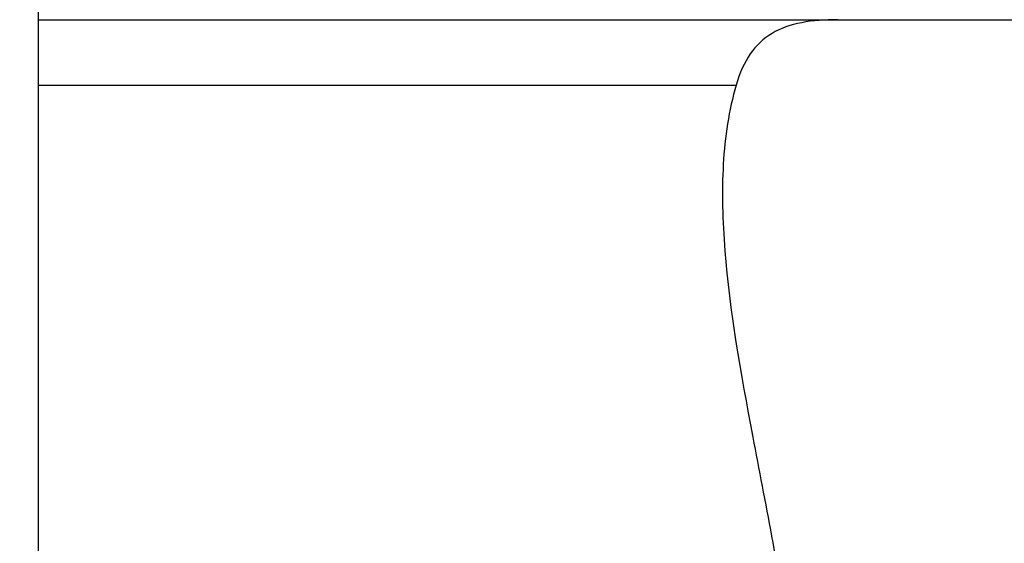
# Model space of a CAD drawing. Header units: millimetres. Extents: x -11 to 266, y -112 to -32.
# Tile 45 of 49: x 187.34 to 200.88, y -86.7 to -79.5. Entities that reach past the tile are written whole.
import ezdxf

# ---------------------------------------------------------------- set-up
doc = ezdxf.new("R2010")
doc.units = ezdxf.units.MM
doc.header["$LTSCALE"] = 0.15
doc.layers.get('Defpoints').update_dxf_attribs({"linetype": 'CONTINUOUS'})
doc.layers.add('DIM', color=4, linetype='CONTINUOUS')
doc.layers.add('OUT', color=3, linetype='CONTINUOUS')
doc.styles.add('DIM-7', font='SIMPLEX.shx', dxfattribs={"width": 0.7, "bigfont": 'chineset.shx'})
doc.dimstyles.new('CNS', dxfattribs={"dimtxt": 3.5, "dimasz": 2.5, "dimexe": 1, "dimexo": 1.5, "dimgap": 0.09, "dimtad": 0, "dimdsep": 46, "dimtxsty": 'DIM-7', "dimcen": 0.09, "dimclrd": 4, "dimclre": 4, "dimclrt": 4, "dimadec": 0, "dimazin": 0, "dimtfac": 1, "dimtix": 1, "dimtmove": 2, "dimatfit": 3, "dimfxl": 1, "dimtvp": 0.971429, "dimtolj": 1, "dimarcsym": 0})

# ---------------------------------------------------------------- blocks, each defined once
blk = doc.blocks.new('*D208')
at = {"layer": 'Defpoints', "color": 0, "linetype": 'Continuous', "transparency": 16777216}
for p in [(187.6, -70.497), (153.1, -75), (159.194, -75)]:
    blk.add_point(p, dxfattribs=at)
at = {"layer": 'DIM', "color": 0, "linetype": 'Continuous', "lineweight": -2, "transparency": 16777216}
for p, q in [((153.1, -67.497), (153.1, -64.497)), ((153.1, -70.497), (153.1, -75)), ((153.1, -78), (153.1, -81))]:
    blk.add_line(p, q, dxfattribs=at)
at = {"layer": 'DIM', "color": 7, "linetype": 'Continuous', "lineweight": -2, "transparency": 16777216}
for p, q in [((185.8, -70.497), (151.9, -70.497)), ((157.394, -75), (151.9, -75))]:
    blk.add_line(p, q, dxfattribs=at)
at = {"layer": 'DIM', "color": 0, "linetype": 'Continuous', "transparency": 16777216}
for points in [[(152.6, -67.497), (153.6, -67.497), (153.1, -70.497)], [(152.6, -78), (153.6, -78), (153.1, -75)]]:
    blk.add_solid(points, dxfattribs=at)
at = {"layer": 'DIM', "color": 7, "linetype": 'Continuous', "transparency": 16777216, "insert": (150.04, -72.749), "char_height": 4.2, "attachment_point": 5, "rotation": 90, "style": 'DIM-7'}
blk.add_mtext('\\A1;4.5', dxfattribs=at)

msp = doc.modelspace()

# ---------------------------------------------------------------- linework, layer by layer
at = {"layer": 'OUT', "color": 0}
for p, q in [((187.6, -93.9), (187.6, -70.497)), ((187.6, -79.497), (215.4, -79.497)), ((187.6, -80.397), (197.189, -80.397))]:
    msp.add_line(p, q, dxfattribs=at)
for points, knots in [([(198.588, -79.497), (198.407, -79.497), (198.242, -79.509), (197.938, -79.567), (197.8, -79.616), (197.564, -79.757), (197.465, -79.849), (197.301, -80.088), (197.237, -80.231), (197.189, -80.397)], [0, 0, 0, 0, 0.25, 0.25, 0.5, 0.5, 0.75, 0.75, 1, 1, 1, 1]), ([(197.189, -80.397), (197.087, -80.743), (197.034, -81.106), (196.99, -81.865), (197.001, -82.263), (197.099, -83.496), (197.249, -84.348), (197.501, -85.682), (197.59, -86.137), (197.762, -87.064), (197.844, -87.531), (198.055, -88.947), (198.146, -89.909), (198.146, -90.897)], [0, 0, 0, 0, 0.125, 0.125, 0.25, 0.25, 0.5, 0.5, 0.625, 0.625, 0.75, 0.75, 1, 1, 1, 1])]:
    msp.add_open_spline(points, degree=3, knots=knots, dxfattribs=at)

# ---------------------------------------------------------------- dimensions: what is measured, and where the dimension line sits
at = {"layer": 'DIM', "color": 0, "linetype": 'Continuous'}
dim = msp.add_linear_dim(base=(153.1, -75), p1=(187.6, -70.497), p2=(159.194, -75), angle=90, dimstyle='CNS', override={"dimscale": 1.2, "dimgap": 0.8, "dimtad": 1, "dimclrd": 0, "dimclre": 7, "dimclrt": 7, "dimadec": 2, "dimazin": 2, "dimtm": 1e-09, "dimtfac": 0.6, "dimtmove": 1, "dimarcsym": 1}, dxfattribs=at)
dim.commit()
dim.dimension.update_dxf_attribs({"geometry": '*D208', "text_midpoint": (150.04, -72.749)})

doc.saveas('drawing.dxf')
